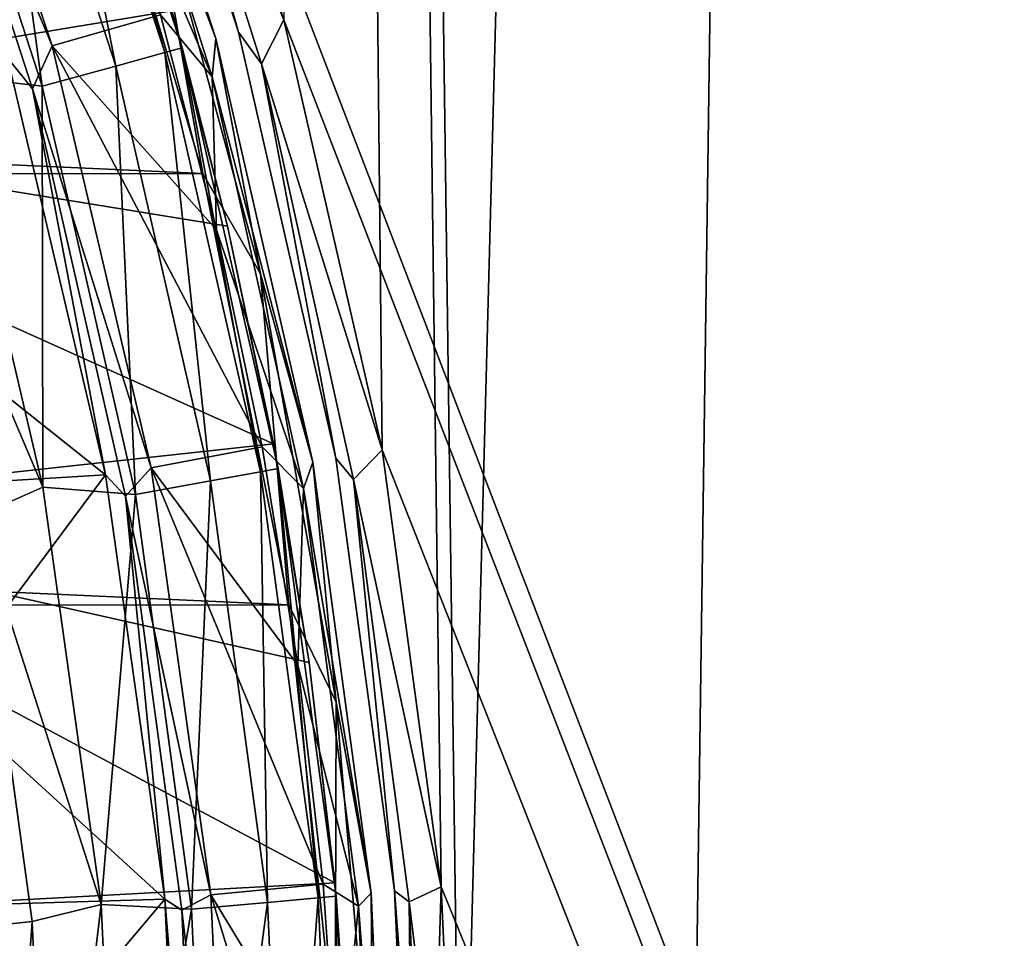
# Model space of a CAD drawing. Header units: millimetres. Extents: x -65 to 65, y -68 to 87.
# Tile 141 of 196: x 19.07 to 23.27, y 5.66 to 9.57. Entities that reach past the tile are written whole.
import ezdxf

# ---------------------------------------------------------------- set-up
doc = ezdxf.new("R2010")
doc.units = ezdxf.units.MM
doc.header["$LTSCALE"] = 65.185185
for name, color, linetype in [('169', 7, 'CONTINUOUS'), ('170', 7, 'CONTINUOUS'), ('212', 7, 'CONTINUOUS'), ('213', 7, 'CONTINUOUS'), ('215', 7, 'CONTINUOUS'), ('217', 7, 'CONTINUOUS'), ('224', 7, 'CONTINUOUS'), ('523', 7, 'CONTINUOUS'), ('525', 7, 'CONTINUOUS'), ('531', 7, 'CONTINUOUS'), ('533', 7, 'CONTINUOUS'), ('537', 7, 'CONTINUOUS'), ('539', 7, 'CONTINUOUS'), ('544', 7, 'CONTINUOUS'), ('675', 7, 'CONTINUOUS'), ('677', 7, 'CONTINUOUS'), ('679', 7, 'CONTINUOUS')]:
    doc.layers.add(name, color=color, linetype=linetype)

msp = doc.modelspace()

# ---------------------------------------------------------------- linework, layer by layer
at = {"layer": '169', "linetype": 'CONTINUOUS'}
for points in [[(19.3176, 10.7102, 120.9), (-19.3214, 10.6992, 120.9), (19.8498, 8.9171, 120.9), (19.3176, 10.7102, 120.9)], [(-19.3214, 10.6992, 120.9), (-19.8526, 8.9057, 120.9), (19.8498, 8.9171, 120.9), (-19.3214, 10.6992, 120.9)], [(-19.8526, 8.9057, 120.9), (-20.2186, 7.0675, 120.9), (20.2168, 7.0791, 120.9), (-19.8526, 8.9057, 120.9)], [(19.8498, 8.9171, 120.9), (-19.8526, 8.9057, 120.9), (20.2168, 7.0791, 120.9), (19.8498, 8.9171, 120.9)], [(-20.2186, 7.0675, 120.9), (-20.4141, 5.2057, 120.9), (20.4134, 5.2174, 120.9), (-20.2186, 7.0675, 120.9)], [(20.2168, 7.0791, 120.9), (-20.2186, 7.0675, 120.9), (20.4134, 5.2174, 120.9), (20.2168, 7.0791, 120.9)]]:
    msp.add_3dface(points, dxfattribs=at)
at = {"layer": '170', "linetype": 'CONTINUOUS'}
for points in [[(19.9058, 9.4936, 99.1), (19.3333, 11.2559, 99.1), (19.9058, 9.4936, 120.7), (19.9058, 9.4936, 99.1)], [(19.9058, 9.4936, 120.7), (19.3333, 11.2559, 99.1), (19.3333, 11.2559, 120.7), (19.9058, 9.4936, 120.7)], [(20.3181, 7.6872, 99.1), (19.9058, 9.4936, 99.1), (20.3181, 7.6872, 120.7), (20.3181, 7.6872, 99.1)], [(20.3181, 7.6872, 120.7), (19.9058, 9.4936, 99.1), (19.9058, 9.4936, 120.7), (20.3181, 7.6872, 120.7)], [(20.5669, 5.851, 99.1), (20.3181, 7.6872, 99.1), (20.5669, 5.851, 120.7), (20.5669, 5.851, 99.1)], [(20.5669, 5.851, 120.7), (20.3181, 7.6872, 99.1), (20.3181, 7.6872, 120.7), (20.5669, 5.851, 120.7)], [(20.65, 4, 99.1), (20.5669, 5.851, 99.1), (20.65, 4, 120.7), (20.65, 4, 99.1)], [(20.65, 4, 120.7), (20.5669, 5.851, 99.1), (20.5669, 5.851, 120.7), (20.65, 4, 120.7)]]:
    msp.add_3dface(points, dxfattribs=at)
at = {"layer": '212', "linetype": 'CONTINUOUS'}
for points in [[(19.2076, 9.4623, 98.9), (18.6222, 11.2096, 98.9), (19.6699, 9.5937, 98.9), (19.2076, 9.4623, 98.9)], [(19.9075, 8.6776, 98.9), (19.2076, 9.4623, 98.9), (19.6699, 9.5937, 98.9), (19.9075, 8.6776, 98.9)], [(19.6302, 7.6639, 98.9), (19.2076, 9.4623, 98.9), (20.1027, 7.7521, 98.9), (19.6302, 7.6639, 98.9)], [(20.1027, 7.7521, 98.9), (19.2076, 9.4623, 98.9), (19.9075, 8.6776, 98.9), (20.1027, 7.7521, 98.9)], [(20.2543, 6.8229, 98.9), (19.6302, 7.6639, 98.9), (20.1027, 7.7521, 98.9), (20.2543, 6.8229, 98.9)], [(19.8839, 5.8439, 98.9), (19.6302, 7.6639, 98.9), (20.3625, 5.8883, 98.9), (19.8839, 5.8439, 98.9)], [(20.3625, 5.8883, 98.9), (19.6302, 7.6639, 98.9), (20.2543, 6.8229, 98.9), (20.3625, 5.8883, 98.9)], [(20.4278, 4.9474, 98.9), (19.8839, 5.8439, 98.9), (20.3625, 5.8883, 98.9), (20.4278, 4.9474, 98.9)], [(19.9694, 4, 98.9), (19.8839, 5.8439, 98.9), (20.45, 4, 98.9), (19.9694, 4, 98.9)], [(20.45, 4, 98.9), (19.8839, 5.8439, 98.9), (20.4278, 4.9474, 98.9), (20.45, 4, 98.9)]]:
    msp.add_3dface(points, dxfattribs=at)
at = {"layer": '213', "linetype": 'CONTINUOUS'}
for points in [[(19.4352, 7.633, 99.0687), (18.3939, 8.4623, 104.4), (19.017, 9.4108, 99.0687), (19.4352, 7.633, 99.0687)], [(18.5854, 7.582, 104.4), (18.3939, 8.4623, 104.4), (19.4352, 7.633, 99.0687), (18.5854, 7.582, 104.4)], [(18.7348, 6.6937, 104.4), (18.5854, 7.582, 104.4), (19.4352, 7.633, 99.0687), (18.7348, 6.6937, 104.4)], [(19.6875, 5.8243, 99.0687), (18.7348, 6.6937, 104.4), (19.4352, 7.633, 99.0687), (19.6875, 5.8243, 99.0687)], [(18.8417, 5.7992, 104.4), (18.7348, 6.6937, 104.4), (19.6875, 5.8243, 99.0687), (18.8417, 5.7992, 104.4)], [(18.906, 4.9006, 104.4), (18.8417, 5.7992, 104.4), (19.6875, 5.8243, 99.0687), (18.906, 4.9006, 104.4)], [(19.7718, 4, 99.0687), (18.906, 4.9006, 104.4), (19.6875, 5.8243, 99.0687), (19.7718, 4, 99.0687)]]:
    msp.add_3dface(points, dxfattribs=at)
at = {"layer": '215', "linetype": 'CONTINUOUS'}
for points in [[(18.6222, 11.2096, 98.9), (19.2076, 9.4623, 98.9), (18.5744, 10.9711, 98.9479), (18.6222, 11.2096, 98.9)], [(18.5744, 10.9711, 98.9479), (19.2076, 9.4623, 98.9), (19.1245, 9.278, 98.9479), (18.5744, 10.9711, 98.9479)], [(19.017, 9.4108, 99.0687), (18.5744, 10.9711, 98.9479), (19.1245, 9.278, 98.9479), (19.017, 9.4108, 99.0687)], [(19.2076, 9.4623, 98.9), (19.6302, 7.6639, 98.9), (19.1245, 9.278, 98.9479), (19.2076, 9.4623, 98.9)], [(19.4352, 7.633, 99.0687), (19.017, 9.4108, 99.0687), (19.1245, 9.278, 98.9479), (19.4352, 7.633, 99.0687)], [(19.1245, 9.278, 98.9479), (19.6302, 7.6639, 98.9), (19.5206, 7.5425, 98.9479), (19.1245, 9.278, 98.9479)], [(19.4352, 7.633, 99.0687), (19.1245, 9.278, 98.9479), (19.5206, 7.5425, 98.9479), (19.4352, 7.633, 99.0687)], [(19.6302, 7.6639, 98.9), (19.8839, 5.8439, 98.9), (19.5206, 7.5425, 98.9479), (19.6302, 7.6639, 98.9)], [(19.6875, 5.8243, 99.0687), (19.4352, 7.633, 99.0687), (19.5206, 7.5425, 98.9479), (19.6875, 5.8243, 99.0687)], [(19.5206, 7.5425, 98.9479), (19.8839, 5.8439, 98.9), (19.7596, 5.7784, 98.9479), (19.5206, 7.5425, 98.9479)], [(19.6875, 5.8243, 99.0687), (19.5206, 7.5425, 98.9479), (19.7596, 5.7784, 98.9479), (19.6875, 5.8243, 99.0687)], [(19.8839, 5.8439, 98.9), (19.9694, 4, 98.9), (19.7596, 5.7784, 98.9479), (19.8839, 5.8439, 98.9)], [(19.7718, 4, 99.0687), (19.6875, 5.8243, 99.0687), (19.8395, 4, 98.9479), (19.7718, 4, 99.0687)], [(19.6875, 5.8243, 99.0687), (19.7596, 5.7784, 98.9479), (19.8395, 4, 98.9479), (19.6875, 5.8243, 99.0687)], [(19.7596, 5.7784, 98.9479), (19.9694, 4, 98.9), (19.8395, 4, 98.9479), (19.7596, 5.7784, 98.9479)]]:
    msp.add_3dface(points, dxfattribs=at)
at = {"layer": '217', "linetype": 'CONTINUOUS'}
for points in [[(19.3333, 11.2559, 99.1), (19.9058, 9.4936, 99.1), (19.3496, 11.0427, 98.9586), (19.3333, 11.2559, 99.1)], [(19.9058, 9.4936, 99.1), (19.8898, 9.3295, 98.9586), (19.3496, 11.0427, 98.9586), (19.9058, 9.4936, 99.1)], [(19.8898, 9.3295, 98.9586), (19.3913, 10.4947, 98.9), (19.3496, 11.0427, 98.9586), (19.8898, 9.3295, 98.9586)], [(19.6699, 9.5937, 98.9), (19.3913, 10.4947, 98.9), (19.8898, 9.3295, 98.9586), (19.6699, 9.5937, 98.9)], [(19.9075, 8.6776, 98.9), (19.6699, 9.5937, 98.9), (19.8898, 9.3295, 98.9586), (19.9075, 8.6776, 98.9)], [(19.9058, 9.4936, 99.1), (20.3181, 7.6872, 99.1), (19.8898, 9.3295, 98.9586), (19.9058, 9.4936, 99.1)], [(20.3181, 7.6872, 99.1), (20.2786, 7.5757, 98.9586), (19.8898, 9.3295, 98.9586), (20.3181, 7.6872, 99.1)], [(20.2786, 7.5757, 98.9586), (19.9075, 8.6776, 98.9), (19.8898, 9.3295, 98.9586), (20.2786, 7.5757, 98.9586)], [(20.1027, 7.7521, 98.9), (19.9075, 8.6776, 98.9), (20.2786, 7.5757, 98.9586), (20.1027, 7.7521, 98.9)], [(20.2543, 6.8229, 98.9), (20.1027, 7.7521, 98.9), (20.2786, 7.5757, 98.9586), (20.2543, 6.8229, 98.9)], [(20.3181, 7.6872, 99.1), (20.5669, 5.851, 99.1), (20.2786, 7.5757, 98.9586), (20.3181, 7.6872, 99.1)], [(20.5131, 5.7947, 98.9586), (20.2543, 6.8229, 98.9), (20.2786, 7.5757, 98.9586), (20.5131, 5.7947, 98.9586)], [(20.5669, 5.851, 99.1), (20.5131, 5.7947, 98.9586), (20.2786, 7.5757, 98.9586), (20.5669, 5.851, 99.1)], [(20.3625, 5.8883, 98.9), (20.2543, 6.8229, 98.9), (20.5131, 5.7947, 98.9586), (20.3625, 5.8883, 98.9)], [(20.4278, 4.9474, 98.9), (20.3625, 5.8883, 98.9), (20.5131, 5.7947, 98.9586), (20.4278, 4.9474, 98.9)], [(20.5669, 5.851, 99.1), (20.65, 4, 99.1), (20.5131, 5.7947, 98.9586), (20.5669, 5.851, 99.1)], [(20.5914, 4, 98.9586), (20.4278, 4.9474, 98.9), (20.5131, 5.7947, 98.9586), (20.5914, 4, 98.9586)], [(20.65, 4, 99.1), (20.5914, 4, 98.9586), (20.5131, 5.7947, 98.9586), (20.65, 4, 99.1)]]:
    msp.add_3dface(points, dxfattribs=at)
at = {"layer": '224', "linetype": 'CONTINUOUS'}
for points in [[(19.9058, 9.4936, 120.7), (19.3333, 11.2559, 120.7), (19.6106, 10.2795, 120.8414), (19.9058, 9.4936, 120.7)], [(19.3176, 10.7102, 120.9), (19.8498, 8.9171, 120.9), (19.6106, 10.2795, 120.8414), (19.3176, 10.7102, 120.9)], [(19.6106, 10.2795, 120.8414), (19.8498, 8.9171, 120.9), (20.0959, 8.4903, 120.8414), (19.6106, 10.2795, 120.8414)], [(19.9058, 9.4936, 120.7), (19.6106, 10.2795, 120.8414), (20.0959, 8.4903, 120.8414), (19.9058, 9.4936, 120.7)], [(20.3181, 7.6872, 120.7), (19.9058, 9.4936, 120.7), (20.0959, 8.4903, 120.8414), (20.3181, 7.6872, 120.7)], [(19.8498, 8.9171, 120.9), (20.2168, 7.0791, 120.9), (20.0959, 8.4903, 120.8414), (19.8498, 8.9171, 120.9)], [(20.0959, 8.4903, 120.8414), (20.2168, 7.0791, 120.9), (20.4183, 6.6646, 120.8414), (20.0959, 8.4903, 120.8414)], [(20.3181, 7.6872, 120.7), (20.0959, 8.4903, 120.8414), (20.4183, 6.6646, 120.8414), (20.3181, 7.6872, 120.7)], [(20.5669, 5.851, 120.7), (20.3181, 7.6872, 120.7), (20.4183, 6.6646, 120.8414), (20.5669, 5.851, 120.7)], [(20.2168, 7.0791, 120.9), (20.4134, 5.2174, 120.9), (20.4183, 6.6646, 120.8414), (20.2168, 7.0791, 120.9)], [(20.4183, 6.6646, 120.8414), (20.4134, 5.2174, 120.9), (20.5752, 4.8173, 120.8414), (20.4183, 6.6646, 120.8414)], [(20.5669, 5.851, 120.7), (20.4183, 6.6646, 120.8414), (20.5752, 4.8173, 120.8414), (20.5669, 5.851, 120.7)], [(20.65, 4, 120.7), (20.5669, 5.851, 120.7), (20.5752, 4.8173, 120.8414), (20.65, 4, 120.7)]]:
    msp.add_3dface(points, dxfattribs=at)
at = {"layer": '523', "linetype": 'CONTINUOUS'}
for points in [[(18.7554, 9.3369, 96.1), (18.4888, 9.1775, 96.1), (19.1683, 7.5807, 96.1), (18.7554, 9.3369, 96.1)], [(18.4888, 9.1775, 96.1), (18.8859, 7.4556, 96.1), (19.1683, 7.5807, 96.1), (18.4888, 9.1775, 96.1)], [(19.1683, 7.5807, 96.1), (18.8859, 7.4556, 96.1), (19.4165, 5.8015, 96.1), (19.1683, 7.5807, 96.1)], [(18.8859, 7.4556, 96.1), (19.1229, 5.7295, 96.1), (19.4165, 5.8015, 96.1), (18.8859, 7.4556, 96.1)], [(19.1229, 5.7295, 96.1), (19.2, 4, 96.1), (19.4165, 5.8015, 96.1), (19.1229, 5.7295, 96.1)], [(19.2, 4, 96.1), (19.5, 4, 96.1), (19.4165, 5.8015, 96.1), (19.2, 4, 96.1)]]:
    msp.add_3dface(points, dxfattribs=at)
at = {"layer": '525', "linetype": 'CONTINUOUS'}
for points in [[(19.1928, 11.2032, 95.1), (19.7612, 9.4537, 95.1), (19.4376, 10.5137, 75), (19.1928, 11.2032, 95.1)], [(19.4376, 10.5137, 75), (19.7612, 9.4537, 95.1), (19.7171, 9.611, 75), (19.4376, 10.5137, 75)], [(19.7171, 9.611, 75), (19.7612, 9.4537, 95.1), (19.9552, 8.6937, 75), (19.7171, 9.611, 75)], [(19.7612, 9.4537, 95.1), (20.1706, 7.6604, 95.1), (19.9552, 8.6937, 75), (19.7612, 9.4537, 95.1)], [(19.9552, 8.6937, 75), (20.1706, 7.6604, 95.1), (20.151, 7.7658, 75), (19.9552, 8.6937, 75)], [(20.151, 7.7658, 75), (20.1706, 7.6604, 95.1), (20.3033, 6.833, 75), (20.151, 7.7658, 75)], [(20.1706, 7.6604, 95.1), (20.4175, 5.8376, 95.1), (20.3033, 6.833, 75), (20.1706, 7.6604, 95.1)], [(20.3033, 6.833, 75), (20.4175, 5.8376, 95.1), (20.412, 5.8952, 75), (20.3033, 6.833, 75)], [(20.412, 5.8952, 75), (20.4175, 5.8376, 95.1), (20.4776, 4.9509, 75), (20.412, 5.8952, 75)], [(20.4175, 5.8376, 95.1), (20.5, 4, 95.1), (20.4776, 4.9509, 75), (20.4175, 5.8376, 95.1)]]:
    msp.add_3dface(points, dxfattribs=at)
at = {"layer": '531', "linetype": 'CONTINUOUS'}
for points in [[(19.1229, 5.7295, 96.1), (18.8859, 7.4556, 96.1), (18.923, 5.7083, 95.9), (19.1229, 5.7295, 96.1)], [(19, 4, 95.9), (19.1229, 5.7295, 96.1), (18.923, 5.7083, 95.9), (19, 4, 95.9)], [(19.2, 4, 96.1), (19.1229, 5.7295, 96.1), (19, 4, 95.9), (19.2, 4, 96.1)]]:
    msp.add_3dface(points, dxfattribs=at)
at = {"layer": '533', "linetype": 'CONTINUOUS'}
for points in [[(19.6879, 9.4335, 95.4827), (19.1928, 11.2032, 95.1), (19.1215, 11.1764, 95.4827), (19.6879, 9.4335, 95.4827)], [(19.7612, 9.4537, 95.1), (19.1928, 11.2032, 95.1), (19.6879, 9.4335, 95.4827), (19.7612, 9.4537, 95.1)], [(19.4786, 9.3758, 95.8074), (19.1215, 11.1764, 95.4827), (18.9183, 11.1002, 95.8074), (19.4786, 9.3758, 95.8074)], [(19.6879, 9.4335, 95.4827), (19.1215, 11.1764, 95.4827), (19.4786, 9.3758, 95.8074), (19.6879, 9.4335, 95.4827)], [(19.1655, 9.2893, 96.0242), (18.9183, 11.1002, 95.8074), (18.6142, 10.986, 96.0242), (19.1655, 9.2893, 96.0242)], [(19.4786, 9.3758, 95.8074), (18.9183, 11.1002, 95.8074), (19.1655, 9.2893, 96.0242), (19.4786, 9.3758, 95.8074)], [(18.7554, 9.3369, 96.1), (19.1655, 9.2893, 96.0242), (18.6142, 10.986, 96.0242), (18.7554, 9.3369, 96.1)], [(20.0957, 7.6468, 95.4827), (19.7612, 9.4537, 95.1), (19.6879, 9.4335, 95.4827), (20.0957, 7.6468, 95.4827)], [(20.1706, 7.6604, 95.1), (19.7612, 9.4537, 95.1), (20.0957, 7.6468, 95.4827), (20.1706, 7.6604, 95.1)], [(19.8821, 7.6081, 95.8074), (19.6879, 9.4335, 95.4827), (19.4786, 9.3758, 95.8074), (19.8821, 7.6081, 95.8074)], [(20.0957, 7.6468, 95.4827), (19.6879, 9.4335, 95.4827), (19.8821, 7.6081, 95.8074), (20.0957, 7.6468, 95.4827)], [(19.5624, 7.5501, 96.0242), (19.4786, 9.3758, 95.8074), (19.1655, 9.2893, 96.0242), (19.5624, 7.5501, 96.0242)], [(19.8821, 7.6081, 95.8074), (19.4786, 9.3758, 95.8074), (19.5624, 7.5501, 96.0242), (19.8821, 7.6081, 95.8074)], [(18.7554, 9.3369, 96.1), (19.1683, 7.5807, 96.1), (19.1655, 9.2893, 96.0242), (18.7554, 9.3369, 96.1)], [(19.1683, 7.5807, 96.1), (19.5624, 7.5501, 96.0242), (19.1655, 9.2893, 96.0242), (19.1683, 7.5807, 96.1)], [(20.1255, 5.8113, 95.8074), (20.0957, 7.6468, 95.4827), (19.8821, 7.6081, 95.8074), (20.1255, 5.8113, 95.8074)], [(20.3417, 5.8308, 95.4827), (20.1706, 7.6604, 95.1), (20.0957, 7.6468, 95.4827), (20.3417, 5.8308, 95.4827)], [(20.3417, 5.8308, 95.4827), (20.0957, 7.6468, 95.4827), (20.1255, 5.8113, 95.8074), (20.3417, 5.8308, 95.4827)], [(20.4175, 5.8376, 95.1), (20.1706, 7.6604, 95.1), (20.3417, 5.8308, 95.4827), (20.4175, 5.8376, 95.1)], [(19.8019, 5.7822, 96.0242), (19.8821, 7.6081, 95.8074), (19.5624, 7.5501, 96.0242), (19.8019, 5.7822, 96.0242)], [(20.1255, 5.8113, 95.8074), (19.8821, 7.6081, 95.8074), (19.8019, 5.7822, 96.0242), (20.1255, 5.8113, 95.8074)], [(19.1683, 7.5807, 96.1), (19.4165, 5.8015, 96.1), (19.5624, 7.5501, 96.0242), (19.1683, 7.5807, 96.1)], [(19.4165, 5.8015, 96.1), (19.8019, 5.7822, 96.0242), (19.5624, 7.5501, 96.0242), (19.4165, 5.8015, 96.1)], [(20.4239, 4, 95.4827), (20.4175, 5.8376, 95.1), (20.3417, 5.8308, 95.4827), (20.4239, 4, 95.4827)], [(20.4239, 4, 95.4827), (20.5, 4, 95.1), (20.4175, 5.8376, 95.1), (20.4239, 4, 95.4827)], [(19.4165, 5.8015, 96.1), (19.5, 4, 96.1), (19.8019, 5.7822, 96.0242), (19.4165, 5.8015, 96.1)], [(19.882, 4, 96.0242), (20.1255, 5.8113, 95.8074), (19.8019, 5.7822, 96.0242), (19.882, 4, 96.0242)], [(19.882, 4, 96.0242), (20.2068, 4, 95.8074), (20.1255, 5.8113, 95.8074), (19.882, 4, 96.0242)], [(20.2068, 4, 95.8074), (20.3417, 5.8308, 95.4827), (20.1255, 5.8113, 95.8074), (20.2068, 4, 95.8074)], [(20.2068, 4, 95.8074), (20.4239, 4, 95.4827), (20.3417, 5.8308, 95.4827), (20.2068, 4, 95.8074)], [(19.5, 4, 96.1), (19.882, 4, 96.0242), (19.8019, 5.7822, 96.0242), (19.5, 4, 96.1)]]:
    msp.add_3dface(points, dxfattribs=at)
at = {"layer": '537', "linetype": 'CONTINUOUS'}
for points in [[(17.0335, 9.1673, 75), (16.4447, 10.8122, 75), (19.7171, 9.611, 75), (17.0335, 9.1673, 75)], [(17.0335, 9.1673, 75), (19.7171, 9.611, 75), (19.9552, 8.6937, 75), (17.0335, 9.1673, 75)], [(17.458, 7.4718, 75), (17.0335, 9.1673, 75), (20.151, 7.7658, 75), (17.458, 7.4718, 75)], [(17.0335, 9.1673, 75), (19.9552, 8.6937, 75), (20.151, 7.7658, 75), (17.0335, 9.1673, 75)], [(17.458, 7.4718, 75), (20.151, 7.7658, 75), (20.3033, 6.833, 75), (17.458, 7.4718, 75)], [(17.7139, 5.7477, 75), (17.458, 7.4718, 75), (20.412, 5.8952, 75), (17.7139, 5.7477, 75)], [(17.458, 7.4718, 75), (20.3033, 6.833, 75), (20.412, 5.8952, 75), (17.458, 7.4718, 75)], [(17.7139, 5.7477, 75), (20.412, 5.8952, 75), (20.4776, 4.9509, 75), (17.7139, 5.7477, 75)], [(17.8, 4, 75), (17.7139, 5.7477, 75), (20.5, 4, 75), (17.8, 4, 75)], [(20.5, 4, 75), (17.7139, 5.7477, 75), (20.4776, 4.9509, 75), (20.5, 4, 75)]]:
    msp.add_3dface(points, dxfattribs=at)
at = {"layer": '539', "linetype": 'CONTINUOUS'}
for points in [[(23.0304, 82.7482, 87.5), (19.874, 83.8618, 87.5), (20.95, 4, 87.5), (23.0304, 82.7482, 87.5)], [(20.95, 4, 87.5), (19.874, 83.8618, 87.5), (20.8657, 5.8776, 87.5), (20.95, 4, 87.5)], [(20.8657, 5.8776, 87.5), (19.874, 83.8618, 87.5), (20.6134, 7.7405, 87.5), (20.8657, 5.8776, 87.5)], [(20.6134, 7.7405, 87.5), (19.874, 83.8618, 87.5), (20.1951, 9.5732, 87.5), (20.6134, 7.7405, 87.5)], [(21.3417, -38.3669, 87.5), (23.0304, 82.7482, 87.5), (20.95, 4, 87.5), (21.3417, -38.3669, 87.5)], [(24.4704, -37.1779, 87.5), (23.0304, 82.7482, 87.5), (21.3417, -38.3669, 87.5), (24.4704, -37.1779, 87.5)], [(26.1248, 81.4724, 87.5), (23.0304, 82.7482, 87.5), (24.4704, -37.1779, 87.5), (26.1248, 81.4724, 87.5)]]:
    msp.add_3dface(points, dxfattribs=at)
at = {"layer": '544', "linetype": 'CONTINUOUS'}
for points in [[(35, -28.6762, 85), (19.6142, 11.3611, 85), (23.5, 18.5, 85), (35, -28.6762, 85)], [(19.6142, 11.3611, 85), (35, -28.6762, 85), (20.1951, 9.5732, 85), (19.6142, 11.3611, 85)], [(20.1951, 9.5732, 85), (35, -28.6762, 85), (20.6134, 7.7405, 85), (20.1951, 9.5732, 85)], [(20.6134, 7.7405, 85), (35, -28.6762, 85), (20.8657, 5.8776, 85), (20.6134, 7.7405, 85)], [(35, -28.6762, 85), (20.95, 4, 85), (20.8657, 5.8776, 85), (35, -28.6762, 85)]]:
    msp.add_3dface(points, dxfattribs=at)
at = {"layer": '675', "linetype": 'CONTINUOUS'}
for points in [[(19.4269, 11.291, 85.2), (20.0022, 9.5203, 85.2), (19.4269, 11.291, 87.3), (19.4269, 11.291, 85.2)], [(19.4269, 11.291, 87.3), (20.0022, 9.5203, 85.2), (20.0022, 9.5203, 87.3), (19.4269, 11.291, 87.3)], [(20.0022, 9.5203, 85.2), (20.4165, 7.7051, 85.2), (20.0022, 9.5203, 87.3), (20.0022, 9.5203, 85.2)], [(20.0022, 9.5203, 87.3), (20.4165, 7.7051, 85.2), (20.4165, 7.7051, 87.3), (20.0022, 9.5203, 87.3)], [(20.4165, 7.7051, 85.2), (20.6665, 5.86, 85.2), (20.4165, 7.7051, 87.3), (20.4165, 7.7051, 85.2)], [(20.4165, 7.7051, 87.3), (20.6665, 5.86, 85.2), (20.6665, 5.86, 87.3), (20.4165, 7.7051, 87.3)], [(20.75, 4, 85.2), (20.75, 4, 87.3), (20.6665, 5.86, 87.3), (20.75, 4, 85.2)], [(20.6665, 5.86, 85.2), (20.75, 4, 85.2), (20.6665, 5.86, 87.3), (20.6665, 5.86, 85.2)]]:
    msp.add_3dface(points, dxfattribs=at)
at = {"layer": '677', "linetype": 'CONTINUOUS'}
for points in [[(19.6142, 11.3611, 85), (20.1951, 9.5732, 85), (19.5537, 11.117, 85.0586), (19.6142, 11.3611, 85)], [(20.0022, 9.5203, 85.2), (19.4269, 11.291, 85.2), (19.5537, 11.117, 85.0586), (20.0022, 9.5203, 85.2)], [(19.5537, 11.117, 85.0586), (20.1951, 9.5732, 85), (20.0995, 9.3857, 85.0586), (19.5537, 11.117, 85.0586)], [(20.0022, 9.5203, 85.2), (19.5537, 11.117, 85.0586), (20.0995, 9.3857, 85.0586), (20.0022, 9.5203, 85.2)], [(20.1951, 9.5732, 85), (20.6134, 7.7405, 85), (20.0995, 9.3857, 85.0586), (20.1951, 9.5732, 85)], [(20.4165, 7.7051, 85.2), (20.0022, 9.5203, 85.2), (20.0995, 9.3857, 85.0586), (20.4165, 7.7051, 85.2)], [(20.0995, 9.3857, 85.0586), (20.6134, 7.7405, 85), (20.4924, 7.6134, 85.0586), (20.0995, 9.3857, 85.0586)], [(20.4165, 7.7051, 85.2), (20.0995, 9.3857, 85.0586), (20.4924, 7.6134, 85.0586), (20.4165, 7.7051, 85.2)], [(20.6134, 7.7405, 85), (20.8657, 5.8776, 85), (20.4924, 7.6134, 85.0586), (20.6134, 7.7405, 85)], [(20.6665, 5.86, 85.2), (20.4165, 7.7051, 85.2), (20.4924, 7.6134, 85.0586), (20.6665, 5.86, 85.2)], [(20.4924, 7.6134, 85.0586), (20.8657, 5.8776, 85), (20.7294, 5.8136, 85.0586), (20.4924, 7.6134, 85.0586)], [(20.6665, 5.86, 85.2), (20.4924, 7.6134, 85.0586), (20.7294, 5.8136, 85.0586), (20.6665, 5.86, 85.2)], [(20.8657, 5.8776, 85), (20.95, 4, 85), (20.7294, 5.8136, 85.0586), (20.8657, 5.8776, 85)], [(20.75, 4, 85.2), (20.6665, 5.86, 85.2), (20.8086, 4, 85.0586), (20.75, 4, 85.2)], [(20.8086, 4, 85.0586), (20.6665, 5.86, 85.2), (20.7294, 5.8136, 85.0586), (20.8086, 4, 85.0586)], [(20.95, 4, 85), (20.8086, 4, 85.0586), (20.7294, 5.8136, 85.0586), (20.95, 4, 85)]]:
    msp.add_3dface(points, dxfattribs=at)
at = {"layer": '679', "linetype": 'CONTINUOUS'}
for points in [[(19.4269, 11.291, 87.3), (20.0022, 9.5203, 87.3), (19.5537, 11.117, 87.4414), (19.4269, 11.291, 87.3)], [(20.0995, 9.3857, 87.4414), (20.1951, 9.5732, 87.5), (19.5537, 11.117, 87.4414), (20.0995, 9.3857, 87.4414)], [(20.0022, 9.5203, 87.3), (20.0995, 9.3857, 87.4414), (19.5537, 11.117, 87.4414), (20.0022, 9.5203, 87.3)], [(20.6134, 7.7405, 87.5), (20.1951, 9.5732, 87.5), (20.0995, 9.3857, 87.4414), (20.6134, 7.7405, 87.5)], [(20.0022, 9.5203, 87.3), (20.4165, 7.7051, 87.3), (20.0995, 9.3857, 87.4414), (20.0022, 9.5203, 87.3)], [(20.4924, 7.6134, 87.4414), (20.6134, 7.7405, 87.5), (20.0995, 9.3857, 87.4414), (20.4924, 7.6134, 87.4414)], [(20.4165, 7.7051, 87.3), (20.4924, 7.6134, 87.4414), (20.0995, 9.3857, 87.4414), (20.4165, 7.7051, 87.3)], [(20.8657, 5.8776, 87.5), (20.6134, 7.7405, 87.5), (20.4924, 7.6134, 87.4414), (20.8657, 5.8776, 87.5)], [(20.4165, 7.7051, 87.3), (20.6665, 5.86, 87.3), (20.4924, 7.6134, 87.4414), (20.4165, 7.7051, 87.3)], [(20.7294, 5.8136, 87.4414), (20.8657, 5.8776, 87.5), (20.4924, 7.6134, 87.4414), (20.7294, 5.8136, 87.4414)], [(20.6665, 5.86, 87.3), (20.7294, 5.8136, 87.4414), (20.4924, 7.6134, 87.4414), (20.6665, 5.86, 87.3)], [(20.8086, 4, 87.4414), (20.8657, 5.8776, 87.5), (20.7294, 5.8136, 87.4414), (20.8086, 4, 87.4414)], [(20.95, 4, 87.5), (20.8657, 5.8776, 87.5), (20.8086, 4, 87.4414), (20.95, 4, 87.5)], [(20.6665, 5.86, 87.3), (20.75, 4, 87.3), (20.7294, 5.8136, 87.4414), (20.6665, 5.86, 87.3)], [(20.75, 4, 87.3), (20.8086, 4, 87.4414), (20.7294, 5.8136, 87.4414), (20.75, 4, 87.3)]]:
    msp.add_3dface(points, dxfattribs=at)

doc.saveas('drawing.dxf')
